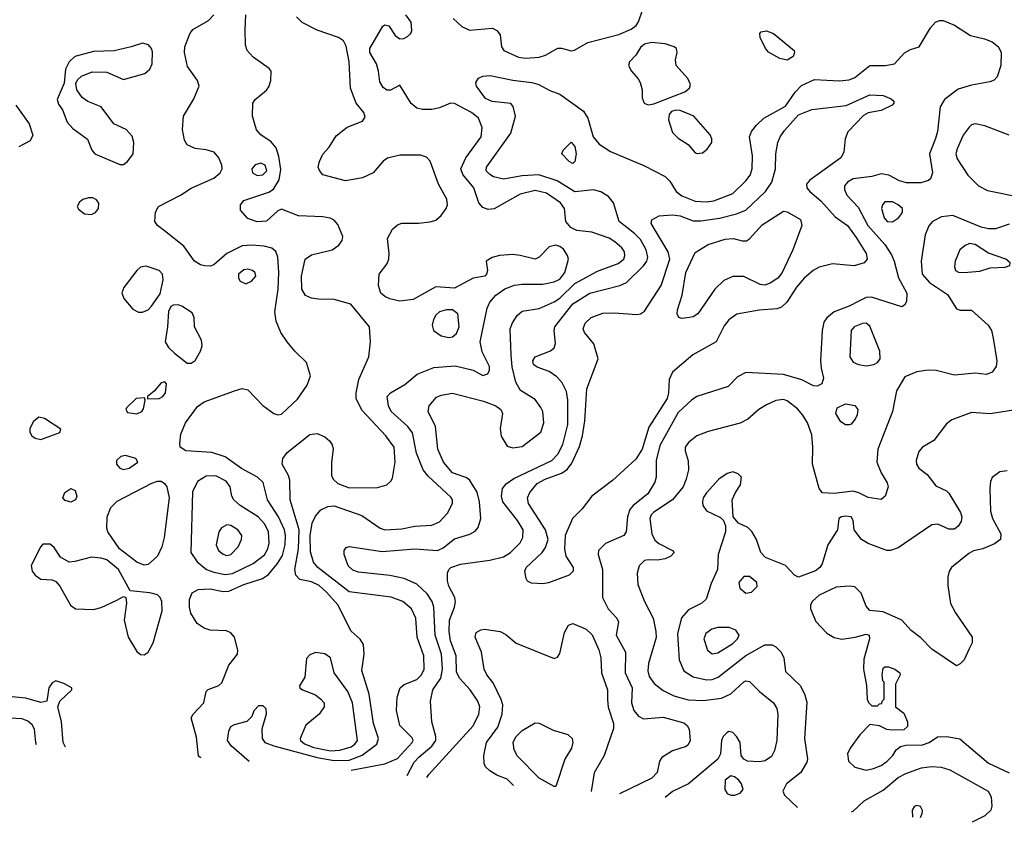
# Model space of a CAD drawing. Extents: x 1173029 to 1307123, y 522559 to 678521.
# Tile 112 of 256: x 1225652 to 1230890, y 527790 to 532059. Entities that reach past the tile are written whole.
import ezdxf

# ---------------------------------------------------------------- set-up
doc = ezdxf.new("R2010")
doc.units = 0

msp = doc.modelspace()

# ---------------------------------------------------------------- linework, layer by layer
at = {"layer": '0CON10XD'}
for points in [[(1227957.5, 532065), (1228005, 532023.3), (1228045, 532003.3), (1228167, 532013), (1228190.9, 532000.9), (1228208.9, 531978.9), (1228214.4, 531915), (1228227.1, 531895), (1228305, 531858.8), (1228345, 531854.2), (1228415, 531859.2), (1228449, 531871), (1228515, 531907.7), (1228535, 531907.7), (1228585, 531893.3), (1228603.9, 531896.1), (1228675, 531937.8), (1228839.3, 531980.7), (1228905, 532008.8), (1228931.2, 532028.8), (1228943, 532047), (1228966.2, 532115)], [(1226615, 528133.2), (1226602.6, 528142.6), (1226593.3, 528243.3), (1226564, 528345), (1226574.2, 528365.8), (1226631.2, 528425), (1226644.1, 528485.9), (1226655, 528496), (1226711.9, 528518.1), (1226727.6, 528532.4), (1226765, 528626.2), (1226811.2, 528685), (1226812, 528705), (1226794.4, 528775), (1226775, 528797.8), (1226752.4, 528807.6), (1226665, 528811.4), (1226633.2, 528823.2), (1226596.8, 528846.8), (1226562.6, 528902.6), (1226554.7, 528934.7), (1226554.7, 528975.3), (1226569.8, 529010.2), (1226601.1, 529028.9), (1226665, 529031.8), (1226735, 529018.3), (1226765, 529019), (1226844.4, 529055), (1226943.4, 529086.6), (1226975, 529107.8), (1227024.3, 529165.7), (1227050.1, 529209.9), (1227064.4, 529265), (1227066.4, 529315), (1227060.4, 529345), (1227028.4, 529415), (1226969.7, 529505), (1226947.1, 529597.1), (1226917.5, 529625), (1226831.9, 529671.9), (1226745, 529734), (1226675, 529756.6), (1226536.7, 529765), (1226506, 529785), (1226504.3, 529805), (1226510, 529855), (1226534.5, 529915), (1226597.8, 530002.2), (1226633.8, 530026.2), (1226795, 530085.7), (1226835, 530096.9), (1226865, 530090), (1226945, 530007.1), (1227003.8, 529965), (1227025, 529956.7), (1227045, 529960), (1227129.4, 530040.6), (1227180.8, 530115), (1227200, 530165), (1227177.5, 530235), (1227115, 530295.7), (1227075.3, 530345.3), (1227042.1, 530395), (1227017.1, 530455), (1227009.6, 530505), (1227026.6, 530625), (1227031.2, 530715), (1227026, 530795), (1227015.3, 530825.3), (1226993.5, 530843.5), (1226953.3, 530855), (1226885, 530860.3), (1226835, 530856.8), (1226754.2, 530815.8), (1226685, 530754.6), (1226665, 530747.9), (1226635, 530749.6), (1226614, 530755), (1226582.9, 530775), (1226524.7, 530854.7), (1226423.3, 530936.7), (1226384.5, 530965), (1226371.5, 530985), (1226374.4, 531035.6), (1226390, 531065), (1226508, 531125), (1226565, 531163.3), (1226685, 531216.4), (1226718.6, 531245), (1226728.6, 531265), (1226727.1, 531285), (1226711.4, 531325), (1226686, 531355), (1226645, 531367.5), (1226585, 531373.5), (1226542.7, 531392.7), (1226528.1, 531418.1), (1226518.9, 531475), (1226523.9, 531545), (1226577.5, 531635), (1226606.5, 531705), (1226598.5, 531735), (1226545, 531809.2), (1226529.2, 531885), (1226531.2, 531915), (1226556.8, 531983.2), (1226572.5, 532007.5), (1226657.1, 532055), (1226685, 532084.3)], [(1226872.8, 528113.4), (1226779.4, 528195), (1226757.8, 528225), (1226764.5, 528275.5), (1226775, 528298.8), (1226795, 528310.8), (1226862, 528328), (1226888, 528355), (1226899.2, 528385), (1226925, 528412), (1226945, 528412), (1226960.8, 528395), (1226962.5, 528365), (1226940, 528285), (1226941.9, 528235), (1226957.1, 528215), (1227005, 528196.7), (1227233.9, 528133.9), (1227325, 528118.5), (1227405, 528121.2), (1227473.2, 528146.8), (1227551.5, 528205), (1227561.1, 528235), (1227534.8, 528314.8), (1227511, 528471), (1227472.4, 528597.6), (1227484.2, 528685), (1227481.2, 528735), (1227464.2, 528764.2), (1227415, 528807.5), (1227345, 528946.4), (1227285, 529013.6), (1227245, 529048.8), (1227205, 529068.8), (1227141.8, 529081.8), (1227121.5, 529105), (1227116.6, 529135), (1227136.1, 529245), (1227138.2, 529345), (1227090.4, 529505), (1227088.9, 529608.9), (1227081.9, 529635), (1227049.2, 529695), (1227052, 529725), (1227075, 529756.2), (1227195, 529852), (1227235, 529858), (1227275, 529840), (1227299.8, 529819.8), (1227315, 529798), (1227320, 529775), (1227310.4, 529705), (1227311.5, 529635), (1227318.9, 529615), (1227345, 529592.1), (1227405, 529569.7), (1227555, 529570.5), (1227605, 529585.7), (1227626.2, 529603.8), (1227635, 529620), (1227649.5, 529705), (1227643.5, 529785), (1227599.5, 529845), (1227471.7, 529981.7), (1227442.7, 530045), (1227442.6, 530075), (1227456.4, 530145), (1227508.8, 530265), (1227518.6, 530345), (1227513.8, 530425), (1227414.4, 530545), (1227325, 530571.1), (1227241.7, 530571.7), (1227205, 530578.1), (1227172.6, 530592.6), (1227152.2, 530625), (1227151.1, 530695), (1227170.8, 530785), (1227205, 530808.1), (1227315, 530834.6), (1227349.7, 530860.3), (1227367.1, 530885), (1227371.2, 530905), (1227345, 530969.2), (1227325, 530993.1), (1227303.7, 531003.7), (1227265, 531010.4), (1227135.4, 531015.4), (1227045, 531051.1), (1227025, 531041.5), (1226965, 530986.9), (1226915, 530983.1), (1226865, 531001.5), (1226826.1, 531045), (1226826.1, 531075), (1226845, 531097.3), (1226977.6, 531142.4), (1227002.9, 531157.1), (1227032, 531208), (1227041.5, 531261.5), (1227031.4, 531331.4), (1227016.8, 531376.8), (1226989.8, 531409.7), (1226935, 531446.9), (1226912.4, 531472.4), (1226890, 531545), (1226892.5, 531615), (1226905.6, 531635), (1226965.3, 531684.7), (1226978, 531702), (1226988.5, 531735), (1226990.8, 531785), (1226979.1, 531799.1), (1226895, 531858.9), (1226861.4, 531895), (1226853, 531923), (1226851.9, 532005), (1226854.4, 532085)], [(1227415.3, 528067.2), (1227595, 528100.5), (1227661.5, 528128.5), (1227740.4, 528215), (1227744.5, 528225), (1227739.1, 528239.1), (1227673.8, 528305), (1227656.2, 528385), (1227659.5, 528455), (1227675.5, 528504.5), (1227697.8, 528522.2), (1227765, 528550), (1227789.6, 528575), (1227803.1, 528605), (1227802.8, 528675), (1227766.8, 528775), (1227759.7, 528875), (1227735.7, 528925.7), (1227691.1, 528965), (1227628.3, 528988.3), (1227405, 529015.8), (1227238.5, 529145), (1227214.5, 529174.5), (1227198.6, 529228.6), (1227196.8, 529315), (1227208.1, 529381.9), (1227225, 529417.8), (1227255, 529451.8), (1227290.5, 529469.5), (1227325, 529474.1), (1227472.3, 529422.3), (1227570, 529355), (1227595, 529346.1), (1227685, 529350.4), (1227755, 529365.3), (1227845, 529370), (1227885, 529387.7), (1227928.5, 529435), (1227954.6, 529485), (1227954.6, 529505), (1227945, 529519.5), (1227825, 529631.8), (1227798.2, 529665), (1227762.8, 529752.8), (1227742.1, 529862.1), (1227716.2, 529895), (1227628.2, 529975), (1227613.6, 530005), (1227606.9, 530055), (1227625.3, 530074.7), (1227700.9, 530119.2), (1227766.5, 530173.5), (1227855, 530208.2), (1227967.9, 530217.9), (1228064.1, 530194.1), (1228115, 530166.2), (1228143.3, 530175), (1228152, 530195), (1228151.4, 530215), (1228112.1, 530292.1), (1228102, 530345), (1228139.2, 530525), (1228153.6, 530556.4), (1228185.4, 530594.6), (1228232.5, 530627.5), (1228285, 530646.2), (1228325, 530652.5), (1228435, 530653.1), (1228495, 530664.7), (1228525, 530678.9), (1228552.7, 530715), (1228571.1, 530785), (1228566.5, 530805), (1228545, 530837.7), (1228525, 530853.4), (1228505, 530859.6), (1228468.8, 530851.2), (1228415, 530795.7), (1228395, 530785.6), (1228315, 530805.6), (1228275, 530809.5), (1228205, 530805.6), (1228165.7, 530794.3), (1228133.3, 530775), (1228140, 530725), (1228136.2, 530705), (1228125.7, 530694.3), (1228064.2, 530684.2), (1227965, 530630.3), (1227865, 530637.7), (1227745, 530571.3), (1227675, 530562), (1227620.8, 530575), (1227595, 530586.2), (1227572.9, 530605), (1227560, 530645), (1227564.5, 530705), (1227605, 530758.9), (1227615.6, 530784.4), (1227618.3, 530815), (1227608.2, 530895), (1227635, 530944.4), (1227662.2, 530967.8), (1227685, 530977.5), (1227773.5, 530976.5), (1227835, 530983.2), (1227865, 530992.9), (1227893.4, 531016.6), (1227921.5, 531055), (1227927.7, 531075), (1227924.6, 531105), (1227880.5, 531185), (1227835, 531306.7), (1227817, 531327), (1227785, 531338.6), (1227675, 531338.8), (1227608.1, 531321.9), (1227585, 531305.6), (1227533.1, 531245), (1227475, 531217.4), (1227385, 531202.2), (1227265, 531233.3), (1227246.4, 531256.4), (1227240, 531275), (1227246.7, 531305), (1227265, 531343.3), (1227299.1, 531380.9), (1227335, 531440.8), (1227395, 531486.9), (1227475, 531518.8), (1227489.5, 531540.5), (1227482, 531565), (1227442, 531615), (1227411.1, 531695), (1227404.4, 531835), (1227388.5, 531918.5), (1227375, 531946.2), (1227348.8, 531965), (1227235, 532003.3), (1227155, 532044.5), (1227124.6, 532074.6)], [(1227713, 528038.8), (1227750.9, 528109.1), (1227775, 528136.8), (1227845.3, 528195), (1227865.8, 528225), (1227865.7, 528245.7), (1227844.6, 528325), (1227837.9, 528435), (1227850, 528495), (1227893.2, 528556.8), (1227900.8, 528605), (1227895.2, 528684.8), (1227863, 528785), (1227855.8, 528935), (1227845.9, 528965), (1227819.3, 529005), (1227765, 529056.2), (1227697.2, 529087.2), (1227622, 529102), (1227455, 529120.9), (1227425, 529130.4), (1227400, 529155), (1227378.6, 529215), (1227378, 529235), (1227389.2, 529250.8), (1227405, 529257.5), (1227581.2, 529231.2), (1227755, 529245.3), (1227874.7, 529235.3), (1227905, 529249.2), (1227965, 529297.8), (1228046.9, 529323.1), (1228075, 529338.6), (1228091.7, 529358.3), (1228104.6, 529405), (1228097.6, 529495), (1228085.2, 529545.2), (1228045, 529612.1), (1228024.7, 529624.7), (1227955, 529648), (1227906.7, 529705), (1227877.3, 529775), (1227864.7, 529894.7), (1227825.5, 529975), (1227830.6, 530005), (1227869.4, 530050.6), (1227895, 530061.5), (1227955, 530072.7), (1228119.7, 530029.7), (1228184.8, 530004.8), (1228211.1, 529985), (1228220, 529965), (1228207.3, 529885), (1228213.8, 529843.8), (1228245, 529790), (1228275, 529782.2), (1228325, 529788.1), (1228424.4, 529865), (1228440, 529915), (1228435.8, 529974.2), (1228425, 529996.7), (1228395, 530039.2), (1228315.8, 530085.8), (1228291.4, 530131.4), (1228272.4, 530212.4), (1228266, 530274), (1228261.8, 530415), (1228272.9, 530447.1), (1228298.9, 530485), (1228325, 530508.5), (1228415, 530522), (1228495, 530557.8), (1228525, 530578.4), (1228605, 530656.2), (1228725, 530721.3), (1228835, 530761.6), (1228865.2, 530784.8), (1228871.8, 530805), (1228868.5, 530825), (1228854.4, 530845), (1228818.2, 530878.2), (1228787, 530897), (1228695, 530928.8), (1228615, 530937.5), (1228583.7, 530953.7), (1228556.9, 530985), (1228550.4, 531055), (1228528.5, 531085), (1228455, 531135.8), (1228395, 531150.5), (1228315, 531131.2), (1228176.9, 531053.1), (1228145, 531049.2), (1228115, 531059.5), (1228094.7, 531084.7), (1228067.3, 531165), (1228009.1, 531235), (1227999.4, 531265), (1228026.2, 531323.8), (1228107.5, 531435), (1228111.8, 531485), (1228092.3, 531535), (1228055.5, 531565.5), (1227965, 531614), (1227944.5, 531614.5), (1227885, 531590), (1227845, 531580.8), (1227795, 531581.5), (1227765, 531588.9), (1227735, 531612.5), (1227675, 531710), (1227625, 531684.4), (1227605, 531684.4), (1227585, 531698.1), (1227568.1, 531728.1), (1227561.1, 531785), (1227550, 531825), (1227515.4, 531885), (1227513.9, 531905), (1227583.8, 532025), (1227595, 532031.2), (1227615, 532026.2), (1227650, 531975), (1227675, 531957.8), (1227695, 531958.9), (1227715, 531969.4), (1227732, 531985), (1227738.8, 532001.2), (1227734.2, 532045), (1227705.8, 532085)], [(1227818.3, 528028.8), (1227828.5, 528045), (1228065, 528303.6), (1228094.7, 528365), (1228099.3, 528405), (1228089.3, 528435), (1228048.7, 528495), (1227994, 528555), (1227975, 528588.8), (1227973.3, 528675), (1227944.2, 528755.8), (1227936, 528805), (1227939, 528865), (1227965.8, 528935), (1227970, 528965), (1227966.1, 528986.1), (1227935, 529046.2), (1227927.9, 529075), (1227927.9, 529115), (1227934.5, 529135), (1227945.6, 529145), (1227997.8, 529162.2), (1228153.3, 529185), (1228225, 529202), (1228263.6, 529225), (1228313.8, 529276.2), (1228329.1, 529305), (1228330, 529345), (1228300, 529395), (1228222.3, 529495), (1228215.4, 529525), (1228221.1, 529565), (1228239.2, 529590.8), (1228280.6, 529619.4), (1228482.2, 529715), (1228515, 529748.5), (1228540.6, 529799.4), (1228567.2, 529905), (1228567.7, 530035), (1228561.4, 530081.4), (1228537.9, 530127.9), (1228509.5, 530159.5), (1228468.3, 530188.3), (1228405, 530210), (1228386.2, 530225), (1228382, 530245), (1228394.5, 530265.5), (1228475, 530298), (1228495.6, 530314.4), (1228502.9, 530337.1), (1228495.4, 530405), (1228499.6, 530425), (1228595, 530548.1), (1228685, 530603.7), (1228845, 530644.7), (1228879.7, 530660.3), (1228970.7, 530749.3), (1228988.4, 530775), (1228993.6, 530795), (1228985.3, 530835), (1228955, 530889.6), (1228922.6, 530922.6), (1228841.5, 530985), (1228810.3, 531085), (1228785, 531117.9), (1228743.2, 531143.2), (1228705, 531154.7), (1228605, 531143.3), (1228511.3, 531201.3), (1228413.3, 531233.3), (1228325, 531229), (1228225, 531211.6), (1228173.4, 531223.4), (1228152.2, 531235), (1228133.6, 531255), (1228134.8, 531275.3), (1228264.5, 531455), (1228290, 531545), (1228278, 531598), (1228265, 531613.3), (1228165, 531623.8), (1228130.1, 531640.1), (1228081.5, 531705), (1228079.4, 531725), (1228092.4, 531747.6), (1228115, 531757.9), (1228155, 531762), (1228275, 531736.9), (1228375.8, 531724.2), (1228413.6, 531713.6), (1228472.1, 531682.1), (1228525, 531663.6), (1228651.6, 531571.6), (1228673.8, 531535), (1228703.5, 531435), (1228735, 531397.1), (1228795, 531358.1), (1228975, 531282.5), (1229084.8, 531224.8), (1229109.7, 531199.7), (1229143.9, 531145), (1229175, 531121.4), (1229245, 531092.9), (1229305, 531090.3), (1229345, 531096.2), (1229445.6, 531134.4), (1229515, 531201.2), (1229537.4, 531232.6), (1229548.8, 531265), (1229550, 531335), (1229534.6, 531435), (1229545.3, 531464.7), (1229571.7, 531498.3), (1229610, 531535), (1229725, 531598.2), (1229776.8, 531673.2), (1229810.3, 531709.7), (1229879.2, 531740.8), (1229945, 531736.5), (1230013, 531733), (1230065, 531738.2), (1230095, 531751.8), (1230175, 531814.4), (1230255.7, 531815.7), (1230306.2, 531825), (1230358.1, 531881.9), (1230390.3, 531899.7), (1230437.1, 531915), (1230496.8, 532015), (1230524.3, 532045.7), (1230545, 532053.8), (1230565, 532054.5), (1230625, 532030), (1230710, 531975), (1230785, 531957.3), (1230825, 531941.1), (1230859.5, 531915), (1230872.1, 531885), (1230870.4, 531815), (1230851.4, 531755), (1230835, 531737.1), (1230812.4, 531727.6), (1230715, 531710.9), (1230645, 531689.1), (1230571.2, 531635), (1230549.2, 531595), (1230534.6, 531465), (1230522.9, 531427.1), (1230492.1, 531345), (1230507.8, 531245), (1230497.1, 531212.9), (1230487, 531203), (1230445, 531190.5), (1230368.8, 531191.2), (1230331.7, 531201.7), (1230275, 531232.5), (1230235, 531239.6), (1230185, 531225.4), (1230085, 531212), (1230055, 531195.4), (1230039.6, 531175), (1230038.8, 531155), (1230052.3, 531125), (1230111.8, 531061.8), (1230164.3, 530965), (1230253.5, 530863.5), (1230289.1, 530809.1), (1230304.6, 530775), (1230326, 530686), (1230370.6, 530605), (1230369.2, 530560.8), (1230359.3, 530540.7), (1230345, 530532.5), (1230182.7, 530582.7), (1230155, 530581.8), (1230115, 530562.1), (1230064, 530535), (1229985, 530504.4), (1229946.2, 530473.8), (1229930.2, 530449.8), (1229920.5, 530405), (1229912.1, 530245), (1229914.6, 530204.6), (1229927.3, 530152.7), (1229918.3, 530121.7), (1229895, 530109.2), (1229875, 530111.4), (1229813.4, 530143.4), (1229715, 530172), (1229515, 530183.3), (1229470.4, 530159.6), (1229421.3, 530108.7), (1229254.2, 530055), (1229225, 530035.6), (1229155, 529970), (1229056.7, 529795), (1229038.4, 529715), (1229037.7, 529625), (1229031.6, 529598.4), (1228993.7, 529536.3), (1228914.7, 529475.3), (1228896.9, 529453.1), (1228884.6, 529415), (1228878.9, 529335), (1228865.8, 529315), (1228767.6, 529272.4), (1228731.9, 529235), (1228728.9, 529215), (1228751.8, 529135), (1228752.2, 528985), (1228783.1, 528925), (1228829.2, 528875), (1228836.8, 528856.8), (1228825.8, 528785), (1228874.5, 528695), (1228873.2, 528585), (1228910.8, 528505), (1228907.4, 528425), (1228919.4, 528385), (1228943.7, 528353.7), (1228969.9, 528339.9), (1229075, 528349.7), (1229185, 528319.5), (1229202.9, 528305), (1229212.9, 528285), (1229217.8, 528225), (1229208.2, 528201.8), (1229197, 528193), (1229125, 528169.3), (1229068.6, 528135), (1229055.6, 528115), (1229043.3, 528055), (1229015, 528025.5), (1228842.1, 527941.6)], [(1229735, 531844), (1229695, 531852), (1229635, 531886.2), (1229620, 531905), (1229591.2, 531965), (1229590, 531985), (1229596.1, 531993.9), (1229625, 532000), (1229662.5, 531985), (1229771.2, 531895), (1229773.8, 531885), (1229766.1, 531863.9), (1229735, 531844)], [(1226185, 531288), (1226205, 531288.8), (1226225.5, 531304.5), (1226256, 531345), (1226260, 531405), (1226249.7, 531439.7), (1226218.8, 531475), (1226153.3, 531505), (1226085, 531596), (1226015, 531624.4), (1225985.4, 531645.4), (1225955.6, 531685), (1225950.3, 531719.7), (1225960.4, 531739.6), (1225981.7, 531758.3), (1226038.3, 531781.7), (1226115, 531779.4), (1226205, 531741.4), (1226317.1, 531772.9), (1226344.4, 531795), (1226357.8, 531825), (1226358.7, 531888.7), (1226354.3, 531905), (1226337.5, 531925), (1226305, 531934.4), (1226245, 531913.8), (1226155, 531893.1), (1226045, 531890), (1225945, 531862.9), (1225915.6, 531835), (1225896.5, 531795), (1225888.3, 531721.7), (1225850.8, 531635), (1225859.3, 531609.3), (1225879.8, 531579.8), (1225905, 531513.1), (1225935, 531479.5), (1226013.4, 531423.4), (1226035.7, 531365.7), (1226051.2, 531345), (1226185, 531288)], [(1228995, 531606.2), (1229025, 531611.2), (1229190, 531675), (1229215.8, 531695), (1229220, 531715), (1229205.4, 531745.4), (1229144, 531815), (1229140, 531845), (1229150, 531885), (1229145.6, 531905.6), (1229133.3, 531915), (1229085, 531930), (1229012.2, 531937.8), (1228975, 531928), (1228955, 531911.2), (1228929.3, 531870.7), (1228896.2, 531835), (1228890, 531815), (1228905.8, 531785), (1228942.5, 531745), (1228952.9, 531725), (1228963.9, 531686.1), (1228963.9, 531643.9), (1228973.3, 531615), (1228995, 531606.2)], [(1228435, 529057.5), (1228375, 529061.4), (1228353, 529073), (1228347.1, 529087.1), (1228339.5, 529125), (1228346.2, 529145), (1228432.2, 529225), (1228448.6, 529251.4), (1228462.9, 529295), (1228448.5, 529345), (1228359.5, 529485), (1228353.6, 529515), (1228365.3, 529545), (1228405, 529591.8), (1228446.7, 529615), (1228535, 529647), (1228565, 529666.6), (1228589.5, 529700.5), (1228630.7, 529789.3), (1228646.2, 529845), (1228658.3, 529925), (1228668.4, 530095), (1228728.6, 530255), (1228706.9, 530335), (1228657.1, 530395), (1228649.4, 530415), (1228660, 530445), (1228692.5, 530475), (1228755, 530497.3), (1228815, 530500), (1228935, 530490.5), (1228955, 530494.4), (1228975, 530508.1), (1229064.6, 530645), (1229110, 530785), (1229101.3, 530825), (1229011.8, 530975), (1229015.6, 530995), (1229054.1, 531015.9), (1229125, 531020.9), (1229165.7, 531015.7), (1229235, 530989.1), (1229275, 530988.6), (1229375, 531003.8), (1229465, 531027.1), (1229515, 531046.7), (1229618.8, 531145), (1229653.8, 531195), (1229672.1, 531265), (1229673.8, 531345), (1229685.4, 531405), (1229697.1, 531435), (1229720.8, 531469.2), (1229795, 531553.1), (1229865, 531581.2), (1230047.8, 531602.2), (1230175, 531659.1), (1230245.7, 531655.7), (1230287.7, 531637.7), (1230302.5, 531625), (1230302.5, 531615), (1230292.5, 531605), (1230234.3, 531575.7), (1230165, 531564.3), (1230140.2, 531549.8), (1230058.1, 531461.9), (1230043.1, 531425), (1230036.2, 531355), (1230020.8, 531325), (1229855.8, 531205), (1229837.1, 531185), (1229839.4, 531165), (1229854.4, 531145), (1229914.5, 531095), (1229989.9, 531009.9), (1230055, 530964.4), (1230101.3, 530901.3), (1230155.4, 530815), (1230159.5, 530785), (1230145, 530765.6), (1230090.8, 530749.2), (1229975, 530759.6), (1229905, 530742.1), (1229872.2, 530725), (1229825, 530684.5), (1229785, 530636.5), (1229733.6, 530556.3), (1229705, 530530), (1229678.9, 530521.1), (1229586.3, 530513.7), (1229467.3, 530492.7), (1229425, 530462.5), (1229398.9, 530431.1), (1229356.9, 530345), (1229233.2, 530276.8), (1229125.2, 530184.8), (1229107, 530145), (1229104, 530075), (1229096.5, 530045), (1228998.4, 529891.6), (1228963.6, 529775), (1228929.4, 529720.6), (1228805, 529608.8), (1228695.5, 529525), (1228645, 529457.5), (1228593.5, 529405), (1228553.5, 529315), (1228550, 529245), (1228557.8, 529205), (1228596.5, 529145), (1228595.6, 529125), (1228575, 529104.3), (1228465, 529063.3), (1228435, 529057.5)], [(1225631.5, 531605), (1225702.9, 531505), (1225722.5, 531445), (1225708, 531415), (1225647.4, 531382.6)], [(1229256.4, 531346.4), (1229285, 531350), (1229309.5, 531370.5), (1229333.3, 531405), (1229333.8, 531425), (1229325, 531446.7), (1229238.8, 531545), (1229165, 531575.6), (1229142.9, 531577.1), (1229119.5, 531570.5), (1229106.1, 531553.9), (1229104.1, 531525.9), (1229125, 531458.8), (1229155, 531428), (1229208.8, 531395), (1229245, 531351.2), (1229256.4, 531346.4)], [(1230915.3, 531445.3), (1230786.7, 531495), (1230734.5, 531505.5), (1230715, 531499.5), (1230702.4, 531487.6), (1230671.6, 531445), (1230638.2, 531371.8), (1230632.5, 531345), (1230639.7, 531319.7), (1230695, 531231.5), (1230751.8, 531175), (1230800.9, 531150.9), (1230966.4, 531116.3)], [(1228595, 531293.3), (1228575, 531304.2), (1228536.7, 531345), (1228543.3, 531365), (1228585, 531408), (1228604.5, 531384.5), (1228611.5, 531345), (1228605.5, 531304.5), (1228595, 531293.3)], [(1226915, 531230.9), (1226945, 531233.3), (1226966.5, 531255), (1226958.4, 531285), (1226935, 531296.7), (1226905, 531287.7), (1226887.3, 531265), (1226891.5, 531245), (1226915, 531230.9)], [(1226035, 531023.5), (1226055.9, 531034.1), (1226072.2, 531055), (1226072.6, 531082.6), (1226060.6, 531100.6), (1226041.1, 531111.1), (1226018.3, 531111.7), (1225988.3, 531101.7), (1225971.1, 531088.9), (1225957.5, 531065), (1225965, 531050.8), (1225997.2, 531027.2), (1226035, 531023.5)], [(1230295, 530984.5), (1230326.2, 531005), (1230339.1, 531020.9), (1230348, 531035), (1230348, 531055), (1230325.8, 531075), (1230295, 531090), (1230255, 531089.5), (1230240.9, 531075), (1230236.2, 531055), (1230250.5, 531005), (1230266.4, 530986.4), (1230295, 530984.5)], [(1230915, 530970.8), (1230842.7, 530947.3), (1230805, 530946.2), (1230765.9, 530955.9), (1230615, 531018.1), (1230555, 531010.4), (1230508, 530985), (1230488, 530962), (1230468.2, 530915), (1230447.3, 530775), (1230453.5, 530705), (1230491.3, 530661.3), (1230587.8, 530597.8), (1230635, 530521.1), (1230655, 530513.6), (1230715, 530514.4), (1230804.6, 530435), (1230820.8, 530405), (1230830.6, 530365), (1230850.5, 530245), (1230846.7, 530215), (1230825, 530184.3), (1230795, 530171.9), (1230735, 530179.6), (1230625, 530168.2), (1230527.4, 530192.6), (1230485, 530195.4), (1230423.8, 530186.2), (1230361.3, 530158.7), (1230316.7, 530085), (1230294.6, 529975), (1230216.2, 529775), (1230211.5, 529705), (1230235, 529648), (1230267.1, 529595), (1230272.5, 529575), (1230255.9, 529524.1), (1230235, 529506.7), (1230165, 529516.9), (1230115, 529542.9), (1230085, 529551.1), (1229985, 529539.6), (1229922.2, 529542.2), (1229904.6, 529564.6), (1229869.4, 529695), (1229871.4, 529785), (1229865, 529850), (1229842.5, 529915), (1229818.5, 529955), (1229788.8, 529988.8), (1229735, 530031.8), (1229715, 530039.6), (1229675, 530033.1), (1229625, 530010.8), (1229584.4, 529985), (1229525.9, 529934.1), (1229485, 529912.5), (1229315, 529867.8), (1229255, 529845.8), (1229210.2, 529809.8), (1229192.9, 529785), (1229191.4, 529765), (1229208, 529712), (1229210, 529665), (1229197.9, 529615), (1229180.7, 529575), (1229124.6, 529505), (1229025, 529439.5), (1229010.6, 529425), (1229003.5, 529405), (1229015.3, 529325), (1229030.6, 529290.6), (1229052.1, 529272.1), (1229125, 529236), (1229133.3, 529225), (1229116.2, 529205), (1229085, 529191.5), (1229045, 529183.5), (1228995, 529186.7), (1228975, 529181.9), (1228946.5, 529155), (1228936.2, 529115), (1228939.6, 529055), (1228976.2, 528965), (1229022.4, 528875), (1229036.5, 528805), (1229037.1, 528772.9), (1228997.1, 528635), (1228994.1, 528595), (1229001.3, 528565), (1229027.9, 528527.9), (1229075, 528490.4), (1229132.4, 528462.4), (1229208, 528442), (1229287.7, 528437.7), (1229385, 528449.7), (1229435, 528473.8), (1229505, 528536.8), (1229515, 528542.3), (1229535, 528538.2), (1229587.1, 528485), (1229661.5, 528425), (1229680.4, 528395), (1229684.6, 528365.4), (1229679.6, 528225), (1229667.3, 528172.7), (1229650.5, 528139.5), (1229617.8, 528117.8), (1229585, 528112.1), (1229522.9, 528115), (1229504.6, 528125), (1229489.6, 528145), (1229483.9, 528215), (1229467.7, 528245), (1229445, 528268.5), (1229425, 528272.2), (1229415, 528267.8), (1229395, 528247.1), (1229384.7, 528225.3), (1229379.6, 528155), (1229365.4, 528125), (1229210.6, 527995), (1229125, 527953.6), (1229086.5, 527922.1)], [(1229175, 530470), (1229157.5, 530475), (1229149.2, 530495), (1229150.6, 530515), (1229175.8, 530594.2), (1229195.8, 530715), (1229245, 530821.1), (1229315, 530863.9), (1229405, 530891.5), (1229450, 530895), (1229495, 530881.9), (1229518, 530882), (1229535, 530893.1), (1229602.4, 530967.6), (1229715, 531041.2), (1229735, 531036.2), (1229805, 530995.7), (1229812.9, 530965), (1229764.1, 530834.1), (1229708.5, 530715), (1229684.5, 530685), (1229645, 530657.7), (1229615, 530647.7), (1229591.2, 530651.2), (1229505, 530693.5), (1229445, 530692.9), (1229398, 530672), (1229349.6, 530625), (1229259.1, 530495), (1229235, 530478.2), (1229215, 530474.4), (1229175, 530470)], [(1230675, 530714.5), (1230758.9, 530721.1), (1230815, 530739.2), (1230895, 530742.5), (1230918.3, 530751.7), (1230920, 530765), (1230897.5, 530785), (1230805, 530816.7), (1230735, 530863.8), (1230705, 530867.9), (1230681.3, 530858.7), (1230652.5, 530835), (1230627.5, 530775), (1230624.2, 530745), (1230630, 530725), (1230645.8, 530715.8), (1230675, 530714.5)], [(1226305, 530502.9), (1226335, 530516), (1226354, 530535), (1226398.7, 530601.3), (1226415.5, 530674.5), (1226411.9, 530705), (1226395, 530724.3), (1226325, 530748.6), (1226295, 530742.9), (1226275, 530725.8), (1226205.5, 530634.5), (1226195.8, 530605.8), (1226206.8, 530576.8), (1226255, 530518.8), (1226285, 530504.2), (1226305, 530502.9)], [(1226855, 530654.5), (1226885, 530667.5), (1226907.5, 530695), (1226905, 530712), (1226890, 530725), (1226865, 530731.5), (1226845, 530729.3), (1226816.2, 530705), (1226815.4, 530685), (1226825, 530668.1), (1226855, 530654.5)], [(1226565, 530232), (1226585, 530246), (1226614, 530296), (1226622.3, 530325), (1226619.2, 530355), (1226582.5, 530425), (1226580, 530475), (1226570.3, 530500.3), (1226515, 530535.6), (1226495, 530543.1), (1226468.6, 530541.4), (1226457, 530533), (1226443.2, 530506.8), (1226438.6, 530425), (1226425.8, 530345), (1226444.5, 530314.5), (1226475.5, 530285.5), (1226542.9, 530232.9), (1226565, 530232)], [(1227935, 530369.4), (1227955, 530372.2), (1227975, 530390.6), (1227990.7, 530425), (1227982.5, 530495), (1227955, 530516.2), (1227922.5, 530515), (1227886, 530505), (1227865, 530487.1), (1227853.6, 530465), (1227845.5, 530435), (1227853.5, 530405), (1227895, 530377.5), (1227935, 530369.4)], [(1230155, 530217.1), (1230195, 530224.4), (1230214.4, 530235.6), (1230230, 530255), (1230227.1, 530295), (1230175, 530429.4), (1230155, 530444.6), (1230135, 530443.1), (1230091.4, 530425), (1230075.6, 530405), (1230067.5, 530265), (1230085, 530237.1), (1230113.3, 530225), (1230155, 530217.1)], [(1226332.5, 530042.5), (1226395, 530044.3), (1226414, 530055), (1226427.5, 530075), (1226433, 530123), (1226425, 530132.5), (1226405, 530126.7), (1226367, 530083), (1226332.5, 530055), (1226332.5, 530042.5)], [(1226275, 529962), (1226302.5, 529975), (1226311.7, 529988.3), (1226320, 530035), (1226317, 530047), (1226272.5, 530045), (1226220, 529995), (1226216.7, 529985), (1226225, 529970), (1226275, 529962)], [(1230065, 529903.3), (1230044.1, 529904.1), (1230020.5, 529920.5), (1229994.2, 529965), (1230000, 529995), (1230045, 530016.2), (1230095, 530006.7), (1230110, 529985), (1230106.4, 529956.4), (1230096, 529935), (1230075, 529907.5), (1230065, 529903.3)], [(1230972.4, 529987.6), (1230815, 529961.8), (1230715, 529970), (1230610.2, 529929.8), (1230581.4, 529908.6), (1230515, 529820), (1230454.4, 529785.6), (1230435, 529762.5), (1230420, 529715), (1230421.9, 529695), (1230435, 529674.3), (1230479.8, 529639.8), (1230496.4, 529616.4), (1230525, 529580), (1230582.3, 529552.3), (1230595, 529540), (1230657.2, 529437.2), (1230663.2, 529415), (1230659.3, 529390.7), (1230645, 529364.3), (1230625, 529349.4), (1230595, 529348.9), (1230535.4, 529375.4), (1230505, 529371.5), (1230325, 529250), (1230285, 529235.6), (1230265, 529235.6), (1230165, 529273.2), (1230130.5, 529295), (1230090.6, 529345), (1230085.6, 529395), (1230075.8, 529415), (1230045, 529418.9), (1230023.3, 529415), (1230010, 529405), (1230002, 529345), (1229950.4, 529265), (1229921.5, 529165), (1229907.8, 529145), (1229885, 529128.2), (1229795, 529094.3), (1229773.8, 529103.8), (1229725.7, 529155.7), (1229619.2, 529199.2), (1229593.8, 529225), (1229572.1, 529295), (1229547.3, 529337.3), (1229525, 529358.2), (1229475, 529381.4), (1229448.1, 529415), (1229441.5, 529505), (1229459.1, 529545), (1229486.7, 529585), (1229492, 529625), (1229473.2, 529643.2), (1229445, 529654.3), (1229415, 529645.6), (1229371.4, 529615), (1229305, 529543.1), (1229287.3, 529515), (1229283.5, 529495), (1229286.7, 529475), (1229305, 529447.5), (1229380.6, 529410.6), (1229395.7, 529395.7), (1229406.8, 529366.8), (1229406.5, 529335), (1229368, 529215), (1229364, 529135), (1229330.5, 529059.5), (1229303.6, 528976.4), (1229280, 528955), (1229209.2, 528920.8), (1229171.9, 528878.1), (1229151.6, 528795), (1229154, 528735), (1229160.9, 528655), (1229184.4, 528595), (1229233.8, 528563.8), (1229305, 528547.4), (1229335, 528548.9), (1229368.3, 528561.7), (1229515, 528676.5), (1229615, 528733.3), (1229655, 528734.2), (1229675, 528724), (1229702, 528695), (1229716, 528665), (1229725, 528592.5), (1229805.5, 528515.5), (1229828.3, 528468.3), (1229838.5, 528428.5), (1229826.8, 528235), (1229842.3, 528127.7), (1229839.7, 528110.3), (1229807.5, 528055), (1229730.8, 527995), (1229711.4, 527955), (1229720, 527935), (1229789.7, 527868.5)], [(1225765, 529826.5), (1225785, 529832.7), (1225865, 529863.3), (1225871.7, 529881.7), (1225785, 529936.9), (1225755, 529944.4), (1225725, 529922), (1225706.7, 529885), (1225705.6, 529865), (1225717.1, 529845), (1225735, 529832.5), (1225765, 529826.5)], [(1226205, 529665.7), (1226235, 529674.4), (1226281.2, 529705), (1226270, 529725), (1226215, 529740.8), (1226190, 529735), (1226168, 529715), (1226167.5, 529695), (1226185, 529672.9), (1226205, 529665.7)], [(1230905, 529660), (1230865, 529654.2), (1230825.7, 529624.3), (1230817, 529603), (1230813.1, 529565), (1230816.9, 529445), (1230826.9, 529405), (1230870.8, 529325), (1230870, 529295), (1230838, 529272), (1230774.6, 529245.4), (1230725, 529233.8), (1230700.4, 529219.6), (1230609.4, 529145), (1230596.7, 529125), (1230590, 529095), (1230589.2, 529049.2), (1230603.8, 528953.8), (1230629.6, 528905), (1230718.1, 528775), (1230718.6, 528745), (1230703.3, 528713.3), (1230675.8, 528654.2), (1230655, 528632.5), (1230635, 528622.5), (1230505, 528711.1), (1230445, 528770.6), (1230395, 528810), (1230344, 528865), (1230245, 528909.4), (1230175, 528916), (1230155, 528938.8), (1230128.8, 529008.8), (1230095, 529041.9), (1230066.6, 529046.6), (1229995, 529040.8), (1229905, 528998.9), (1229866.9, 528965), (1229858.9, 528945), (1229859.6, 528925), (1229887.4, 528857.4), (1229945.5, 528795.5), (1229985, 528772.9), (1230025.9, 528764.1), (1230096.1, 528773.9), (1230155, 528791.2), (1230170, 528785), (1230173.3, 528765), (1230142.3, 528657.7), (1230140.8, 528605), (1230157, 528517), (1230160.8, 528445), (1230166.4, 528426.4), (1230177, 528417), (1230185, 528410), (1230215, 528410), (1230225, 528420), (1230238.3, 528421.7), (1230240, 528435), (1230250, 528445), (1230250, 528535), (1230243, 528543), (1230240, 528575), (1230245, 528610), (1230253.6, 528616.4), (1230273.6, 528616.4), (1230307.5, 528605), (1230333.3, 528585), (1230336, 528575), (1230310, 528525), (1230310, 528405), (1230355, 528370), (1230374, 528325), (1230375, 528300), (1230355, 528281.2), (1230295, 528280), (1230265, 528283.8), (1230225, 528302.5), (1230175, 528310), (1230121.2, 528255), (1230070, 528185), (1230055.6, 528155), (1230060, 528115), (1230095, 528082.7), (1230155, 528067.8), (1230194.3, 528075.7), (1230235, 528092.5), (1230265, 528113.8), (1230296.7, 528145), (1230314.5, 528175.5), (1230337.4, 528192.6), (1230365, 528199.5), (1230455, 528202.1), (1230489.2, 528215), (1230535, 528244.2), (1230584.5, 528245.5), (1230653.8, 528233.8), (1230805.5, 528105), (1230915, 528053.1)], [(1226315, 529158), (1226275, 529173.6), (1226183.4, 529245), (1226121.8, 529335), (1226116.4, 529355), (1226117.3, 529415), (1226137.5, 529465), (1226171.3, 529498.7), (1226355, 529593.4), (1226385, 529604.6), (1226404.6, 529604.6), (1226422.6, 529592.6), (1226434.8, 529574.7), (1226448, 529515), (1226420.9, 529305), (1226409.1, 529255), (1226384.7, 529205.3), (1226335, 529161.5), (1226315, 529158)], [(1226745, 529107.3), (1226785, 529114), (1226895, 529165.8), (1226955, 529211.8), (1226971.9, 529245), (1226978.9, 529275), (1226976.6, 529335), (1226955.5, 529375.5), (1226921.5, 529415), (1226824.5, 529475), (1226790.9, 529505), (1226780.4, 529525), (1226772.7, 529575), (1226751.1, 529605), (1226695, 529632.2), (1226645, 529631.8), (1226597.3, 529602.7), (1226571.5, 529548.5), (1226562.7, 529225), (1226596.2, 529175), (1226645.5, 529135), (1226685, 529119.8), (1226745, 529107.3)], [(1225925, 529492.5), (1225895, 529501.2), (1225882.5, 529515), (1225893.3, 529545), (1225925, 529566.2), (1225946.7, 529555), (1225956.2, 529525), (1225950, 529505), (1225925, 529492.5)], [(1226755, 529209.6), (1226775, 529214.6), (1226814.4, 529255), (1226832.2, 529295), (1226833.1, 529315), (1226812.9, 529345), (1226775, 529368.2), (1226755, 529371.5), (1226725, 529355.6), (1226711.1, 529335), (1226697.8, 529265), (1226710, 529235), (1226735, 529215.5), (1226755, 529209.6)], [(1226315, 528680), (1226335.3, 528694.7), (1226362.9, 528745), (1226410.4, 528915), (1226409.1, 528965), (1226400, 528985), (1226385, 528999.4), (1226345, 529011.2), (1226240.5, 529020.5), (1226178, 529135), (1226115, 529185.3), (1226085, 529195.3), (1226035, 529200.9), (1225945, 529176.4), (1225915, 529174.4), (1225869.5, 529199.5), (1225835, 529252.5), (1225815, 529270), (1225775, 529270), (1225763.9, 529256.1), (1225713.6, 529156.4), (1225718.6, 529125), (1225735, 529104.2), (1225765, 529084), (1225825, 529080), (1225845, 529070), (1225865, 529046), (1225922.2, 528945), (1225950, 528925), (1226045, 528922.2), (1226085, 528933.3), (1226168.3, 528971.7), (1226205, 528991.2), (1226216.2, 528986.2), (1226220, 528955), (1226207.5, 528865), (1226229.6, 528775), (1226275, 528698.1), (1226295, 528682.9), (1226315, 528680)], [(1229515, 529008.5), (1229545, 529014.6), (1229575.6, 529045), (1229573.1, 529065), (1229535, 529098.2), (1229505, 529097.5), (1229478.2, 529065), (1229483.6, 529035), (1229515, 529008.5)], [(1228278.9, 527986.4), (1228245, 528019.2), (1228190, 528040), (1228153.1, 528063.1), (1228130.8, 528085), (1228122.8, 528102.8), (1228120.9, 528145), (1228134.7, 528215), (1228195, 528296.7), (1228219.1, 528365), (1228221.8, 528415), (1228213.8, 528443.8), (1228171.6, 528531.6), (1228137.5, 528575), (1228123.5, 528605), (1228109.5, 528695), (1228074.3, 528775), (1228080.9, 528799.1), (1228105.6, 528814.4), (1228125, 528816.7), (1228208.8, 528805), (1228238.5, 528788.5), (1228293.5, 528743.5), (1228495, 528661.4), (1228512.4, 528667.6), (1228525, 528688), (1228549.6, 528800.4), (1228571.1, 528838.9), (1228595, 528846.9), (1228665, 528816.9), (1228697.7, 528787.7), (1228733.4, 528706.6), (1228742.7, 528665), (1228747.8, 528585), (1228778.8, 528495), (1228778.9, 528441.1), (1228781.8, 528401.8), (1228810.4, 528315), (1228810.9, 528289.1), (1228760.8, 528145), (1228707.3, 528052.7), (1228691.4, 527953.6)], [(1229335, 528686.9), (1229365, 528690.9), (1229445, 528741.5), (1229470, 528765), (1229478.9, 528785), (1229462, 528812), (1229426.9, 528826.9), (1229365, 528826.9), (1229333.2, 528816.8), (1229302.7, 528795), (1229292.1, 528765), (1229311.1, 528705), (1229335, 528686.9)], [(1227305, 528170), (1227355, 528173.5), (1227415, 528192), (1227434.6, 528205.4), (1227448.3, 528225), (1227422.5, 528425), (1227396.9, 528485), (1227324.4, 528585), (1227305.4, 528665.4), (1227275, 528686.7), (1227225, 528693.1), (1227195, 528680), (1227178.7, 528661.3), (1227168.3, 528561.7), (1227140, 528515), (1227142.5, 528505), (1227156.7, 528495), (1227225, 528467.5), (1227255, 528445.5), (1227271.1, 528425), (1227272.2, 528405), (1227244.7, 528365.3), (1227174.1, 528305.9), (1227144, 528235), (1227146.6, 528225), (1227167.1, 528207.1), (1227217.1, 528187.1), (1227305, 528170)], [(1225895.9, 528189.1), (1225882.9, 528215), (1225875.4, 528325), (1225855.6, 528405), (1225865.5, 528434.5), (1225930, 528495), (1225930, 528505), (1225887.8, 528527.8), (1225845, 528541.9), (1225825, 528531.4), (1225806.5, 528505), (1225795.8, 528434.2), (1225765, 528427.5), (1225685, 528449.6), (1225575, 528460.8)], [(1225741.7, 528201.5), (1225737.9, 528215), (1225731.8, 528285), (1225718, 528308), (1225695, 528327.8), (1225665, 528339.7), (1225564.8, 528344.8), (1225415, 528378.9), (1225345, 528376.4), (1225295, 528353.2), (1225275, 528328.2), (1225262.6, 528295), (1225257.9, 528240.8)], [(1228505, 527980), (1228495, 527980), (1228415, 528024.4), (1228300.9, 528140.9), (1228282.1, 528175), (1228276.7, 528215), (1228291.1, 528245), (1228325, 528278.9), (1228395, 528319.4), (1228415, 528318.1), (1228490.6, 528280.6), (1228567.6, 528257.6), (1228591.4, 528235), (1228594.4, 528215), (1228588.1, 528185), (1228552, 528125), (1228505, 527980)], [(1230077.2, 527844.9), (1230085, 527848.7), (1230145, 527904.6), (1230245, 527961.5), (1230325, 528027.6), (1230365, 528049.4), (1230449.6, 528080.4), (1230502.9, 528087.1), (1230553.7, 528083.7), (1230599.1, 528069.1), (1230803.1, 527955), (1230819.5, 527925), (1230823.3, 527875), (1230818.1, 527855), (1230785.3, 527824.7), (1230719.1, 527790)], [(1229455, 527934.2), (1229484, 527945), (1229500, 527965), (1229492, 527995), (1229477.5, 528015), (1229455, 528032.2), (1229435, 528037.1), (1229405.6, 528015), (1229402.5, 527965), (1229415, 527942.9), (1229434.3, 527934.3), (1229455, 527934.2)], [(1230403, 527816.9), (1230402, 527855), (1230413.3, 527875), (1230425, 527881.2), (1230441.2, 527875), (1230451.9, 527855), (1230451.4, 527835), (1230442.9, 527813.4)]]:
    msp.add_lwpolyline(points, dxfattribs=at)

doc.saveas('drawing.dxf')
